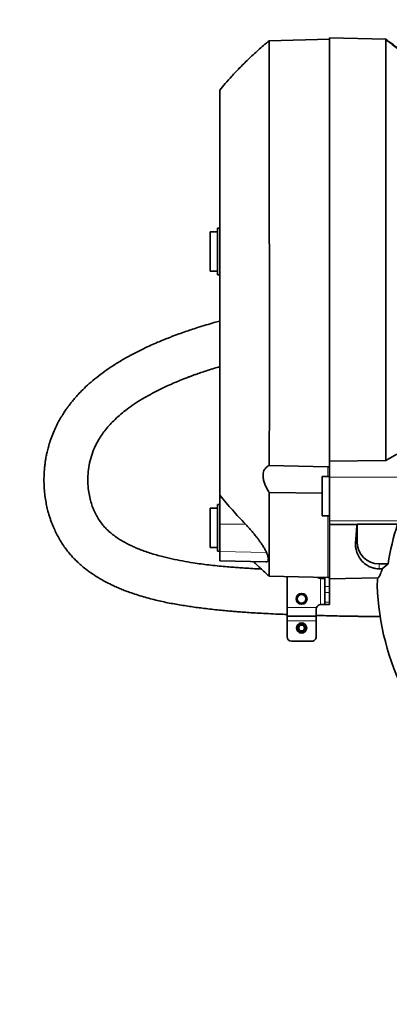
# Model space of a CAD drawing. Header units: millimetres. Extents: x 0 to 14900, y 0 to 10500.
# Tile 16 of 58: x 3340 to 3593, y 6183 to 6858. Entities that reach past the tile are written whole.
import ezdxf

# ---------------------------------------------------------------- set-up
doc = ezdxf.new("R2010")
doc.units = ezdxf.units.MM
doc.header["$LTSCALE"] = 25
doc.linetypes.add('PHANTOM', pattern=[12.7, 6.35, -1.27, 1.27, -1.27, 1.27, -1.27])

msp = doc.modelspace()

# ---------------------------------------------------------------- linework, layer by layer
at = {"color": 7, "linetype": 'Continuous', "lineweight": 35}
for p, q in [((3551.9923585, 6844.7433282), (3510.7092663, 6843.6622924)), ((3590.5705133, 6844.62838), (3551.9923585, 6845.6385845)), ((3551.9923585, 6845.6385845), (3551.9923585, 6555.4603008)), ((3591.5689318, 6843.8884528), (3590.2933947, 6844.825761)), ((3475.4923585, 6712.7433282), (3470.4923585, 6712.7433282)), ((3470.4923585, 6712.7433282), (3470.4923585, 6685.7433282)), ((3476.9923585, 6715.2433282), (3475.4923585, 6715.1647165)), ((3475.4923585, 6715.1647165), (3475.4923585, 6683.3219399)), ((3470.4923585, 6685.7433282), (3475.4923585, 6685.7433282)), ((3475.4923585, 6683.3219399), (3476.9923585, 6683.2433282)), ((3590.7343326, 6556.1155324), (3598.1540443, 6560.2530159)), ((3510.8821835, 6552.6594467), (3550.9923585, 6551.7536803)), ((3550.9923585, 6551.7536803), (3551.9923585, 6551.7309926)), ((3551.9923585, 6555.4603008), (3590.7343326, 6556.1155324)), ((3551.9923585, 6544.5660837), (3551.9923585, 6555.4603008)), ((3551.9923585, 6545.0433282), (3546.9923585, 6545.0433282)), ((3546.9923585, 6545.0433282), (3546.9923585, 6518.0433282)), ((3551.9923585, 6544.5660837), (3551.9923585, 6514.5666261)), ((3476.9923585, 6512.3343809), (3476.9923585, 6532.1624005)), ((3546.9923585, 6533.5756318), (3510.8717358, 6533.9926044)), ((3476.9923585, 6525.8925089), (3475.4923585, 6525.8138972)), ((3475.4923585, 6525.8138972), (3475.4923585, 6493.9711206)), ((3475.4923585, 6523.3925089), (3470.4923585, 6523.3925089)), ((3470.4923585, 6523.3925089), (3470.4923585, 6496.3925089)), ((3546.9923585, 6518.0433282), (3551.9923585, 6518.0433282)), ((3476.9923585, 6493.7321265), (3476.9923585, 6512.3343809)), ((3551.9923585, 6514.5666261), (3551.9923585, 6512.2489022)), ((3551.9923585, 6512.2489022), (3570.8760152, 6512.2025282)), ((3551.9923585, 6512.2489022), (3551.9923585, 6474.8480719)), ((3570.8760152, 6512.2025282), (3570.9923585, 6512.3188716)), ((3570.9923585, 6512.3188716), (3598.670963, 6512.3188716)), ((3570.9923585, 6512.3188716), (3570.9923585, 6500.2433282)), ((3470.4923585, 6496.3925089), (3475.4923585, 6496.3925089)), ((3475.4923585, 6493.9711206), (3476.9923585, 6493.8925089)), ((3476.9923585, 6487.3333746), (3476.9923585, 6493.7321265)), ((3476.9923585, 6487.3045393), (3476.9923585, 6487.3333746)), ((3476.9923585, 6487.3045393), (3508.5317143, 6486.4786522)), ((3508.5325278, 6486.5097186), (3508.8992305, 6486.499011)), ((3585.9923585, 6485.2433282), (3592.2510863, 6485.2433282)), ((3588.250031, 6481.7589669), (3592.2510863, 6485.2433282)), ((3510.7708338, 6476.8227518), (3550.9923585, 6475.7695141)), ((3588.250031, 6481.7589669), (3585.9923585, 6481.7742873)), ((3522.9923585, 6476.5027199), (3522.9923585, 6455.2433282)), ((3548.8207857, 6475.2433282), (3545.9923585, 6475.2433282)), ((3548.9923585, 6475.821886), (3548.9923585, 6469.7286096)), ((3550.9923585, 6475.7695141), (3551.9923585, 6475.7433282)), ((3551.9923585, 6474.8480719), (3585.1438105, 6475.7161732)), ((3551.9923585, 6474.8480719), (3551.9923585, 6469.7286096)), ((3548.9923585, 6465.4859689), (3548.9923585, 6469.7286096)), ((3548.9923585, 6465.4859689), (3548.9923585, 6459.0006875)), ((3551.9923585, 6469.7286096), (3551.9923585, 6465.4859689)), ((3551.9923585, 6465.4859689), (3551.9923585, 6459.0006875)), ((3545.9923585, 6457.2433282), (3548.9923585, 6457.2433282)), ((3548.9923585, 6457.2433282), (3548.9923585, 6459.0006875)), ((3551.9923585, 6457.2433282), (3548.9923585, 6457.2433282)), ((3551.9923585, 6459.0006875), (3551.9923585, 6457.2433282)), ((3522.9923585, 6455.2433282), (3522.9923585, 6449.2433282)), ((3542.9923585, 6454.2433282), (3543.1639314, 6455.2433282)), ((3542.9923585, 6454.2433282), (3542.9923585, 6449.2433282)), ((3522.9923585, 6449.2433282), (3542.9923585, 6449.2433282)), ((3522.9923585, 6449.2433282), (3522.9923585, 6446.2433282)), ((3522.9923585, 6446.2433282), (3522.9923585, 6435.2433282)), ((3542.9923585, 6449.2433282), (3542.9923585, 6446.2433282)), ((3542.9923585, 6446.2433282), (3542.9923585, 6435.2433282)), ((3525.9923585, 6432.2433282), (3539.9923585, 6432.2433282))]:
    msp.add_line(p, q, dxfattribs=at)
at = {"color": 8, "linetype": 'Continuous', "lineweight": 18}
for p, q in [((3550.9923585, 6551.7536803), (3550.9923585, 6545.0433282)), ((3551.9923585, 6544.5660837), (3616.3496157, 6544.5660837)), ((3550.9923585, 6518.0433282), (3550.9923585, 6475.7695141)), ((3476.9923585, 6512.3343809), (3494.5548714, 6512.374463)), ((3551.9923585, 6514.5666261), (3601.8011899, 6514.5666261)), ((3569.9296591, 6500.2433282), (3570.9923585, 6500.2433282)), ((3476.9923585, 6493.7321265), (3508.9317114, 6493.0641532)), ((3476.9923585, 6487.3333746), (3508.8992305, 6486.499011)), ((3585.9923585, 6481.7742873), (3585.9923585, 6485.2433282)), ((3545.9923585, 6475.2433282), (3545.9923585, 6457.2433282)), ((3548.9923585, 6469.7286096), (3551.9923585, 6469.7286096)), ((3551.9923585, 6465.4859689), (3548.9923585, 6465.4859689)), ((3548.9923585, 6459.0006875), (3551.9923585, 6459.0006875)), ((3522.9923585, 6455.2433282), (3543.1639314, 6455.2433282)), ((3522.9923585, 6446.2433282), (3542.9923585, 6446.2433282))]:
    msp.add_line(p, q, dxfattribs=at)
at = {"color": 7, "linetype": 'Continuous', "lineweight": 35}
for centre, radius in [((3532.9923585, 6461.2433282), 3.75), ((3532.9923585, 6461.2433282), 2.9710191), ((3532.9923585, 6441.2433282), 3.5), ((3532.9923585, 6441.2433282), 3), ((3532.9923585, 6441.2433282), 2)]:
    msp.add_circle(centre, radius, dxfattribs=at)
at = {"color": 7, "linetype": 'Continuous', "lineweight": 18}
for centre, radius, start, end in [((3757.9923585, 5325.2433282), 2740.01, 5.0785834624, 154.8428782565), ((3757.9923585, 5325.2433282), 1846.69, 95.4176846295, 214.5812927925), ((2729.3307406, 5804.9272938), 1605.01, 2.1580845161, 57.8407629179)]:
    msp.add_arc(centre, radius, start, end, dxfattribs=at)
at = {"color": 7, "linetype": 'PHANTOM', "lineweight": 18}
msp.add_arc((2729.3307406, 5804.9272938), 1605.01, 57.8407629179, 154.73212886, dxfattribs=at)
at = {"color": 7, "linetype": 'Continuous', "lineweight": 35}
for centre, radius, start, end in [((3757.9923585, 6460.2433282), 167.6161368, 161.8995826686, 171.4223105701), ((3585.9923585, 6500.2433282), 15, 180, 270), ((3545.9923585, 6478.2433282), 3, 229.8241498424, 270), ((3757.9923585, 6460.2433282), 173.5382158, 174.8846437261, 176.6965468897), ((3532.9923585, 6461.2433282), 3.5, 217.9751381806, 327.5213204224), ((3545.9923585, 6454.2433282), 3, 90, 160.5287793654), ((3525.9923585, 6435.2433282), 3, 180, 270), ((3539.9923585, 6435.2433282), 3, 270, 0.0000000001)]:
    msp.add_arc(centre, radius, start, end, dxfattribs=at)
for centre, major_axis, ratio, start_param, end_param in [((3565.0569702, 6660.2433282), (0, 185.0529732), 0.0524078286, 3.6680008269, 3.7851079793), ((3757.9923585, 6476.0436951), (0, 174.0647322), 0.9958716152, 1.6041255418, 2.0501428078)]:
    msp.add_ellipse(centre, major_axis=major_axis, ratio=ratio, start_param=start_param, end_param=end_param, dxfattribs=at)
for points, knots in [([(3510.6961005, 6843.6351258), (3508.2281643, 6841.5171411), (3503.367601, 6837.345802), (3496.5877689, 6831.0389987), (3490.529656, 6825.0499946), (3485.325911, 6819.533941), (3480.8705998, 6814.5092101), (3478.229693, 6811.2637993), (3476.9923585, 6809.7432387)], [0, 0, 0, 0, 0.20430271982, 0.40237113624, 0.57935942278, 0.73699229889, 0.87677395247, 1, 1, 1, 1]), ([(3510.7104559, 6843.6168639), (3510.7156708, 6843.5315747), (3510.72658, 6843.3531558), (3510.7409697, 6841.4949757), (3510.7595581, 6838.3871462), (3510.7722171, 6833.9727021), (3510.7883985, 6828.3466685), (3510.8024201, 6821.570653), (3510.8136954, 6813.5717249), (3510.8285426, 6804.4860634), (3510.837632, 6794.4073474), (3510.8489602, 6783.4395645), (3510.8592031, 6771.4747494), (3510.865571, 6758.7353285), (3510.8756154, 6745.3419295), (3510.8803454, 6731.4185303), (3510.8862977, 6716.8370174), (3510.8920527, 6701.8803812), (3510.8932292, 6686.6823463), (3510.8981769, 6671.3732452), (3510.8984268, 6655.8190719), (3510.8987905, 6640.3313484), (3510.9000104, 6625.0419555), (3510.8962035, 6610.0726562), (3510.8959668, 6595.2992281), (3510.8927679, 6583.1814084), (3510.8888609, 6573.6034574), (3510.8870019, 6566.4309813), (3510.8852229, 6559.4183172), (3510.8831973, 6554.9139282), (3510.8821835, 6552.6594467)], [0, 0, 0, 0, 0.0348917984, 0.0729911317, 0.1115003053, 0.1505709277, 0.1884048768, 0.2265034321, 0.2650118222, 0.304081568, 0.3419163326, 0.3800157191, 0.4185249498, 0.4575956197, 0.4954303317, 0.5335296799, 0.5720388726, 0.6111094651, 0.648943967, 0.687043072, 0.7255520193, 0.7646223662, 0.8024576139, 0.840557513, 0.8790672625, 0.9181384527, 0.9385418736, 0.958986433, 0.9794723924, 1, 1, 1, 1]), ([(3590.7343326, 6556.1155324), (3590.7356019, 6558.9133715), (3590.7381492, 6564.5286664), (3590.7417225, 6573.3411616), (3590.7466875, 6582.4338869), (3590.7519941, 6593.3425183), (3590.7530513, 6606.1983535), (3590.7577045, 6621.1669136), (3590.7608535, 6636.5955283), (3590.7592347, 6652.1608134), (3590.7621919, 6667.6702287), (3590.7596645, 6683.0897283), (3590.7566035, 6698.5317989), (3590.7563355, 6713.6623221), (3590.7489695, 6728.304508), (3590.7449721, 6742.4366127), (3590.7395862, 6756.1513845), (3590.7291342, 6769.141476), (3590.7235151, 6781.2655504), (3590.7122931, 6792.5169223), (3590.7002171, 6802.9581437), (3590.691275, 6812.3431039), (3590.6747793, 6820.5824569), (3590.6620303, 6827.6845523), (3590.6476166, 6833.6753758), (3590.6292268, 6838.0702678), (3590.6162572, 6841.1310906), (3590.6026575, 6843.1244981), (3590.5852754, 6844.3911979), (3590.5754413, 6844.5492024), (3590.5705133, 6844.62838)], [0, 0, 0, 0, 0.0251412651, 0.0504588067, 0.0758532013, 0.1013300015, 0.1394918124, 0.1779186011, 0.217181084, 0.2567323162, 0.2948937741, 0.3333201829, 0.3725822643, 0.4121331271, 0.4502947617, 0.4887213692, 0.5279836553, 0.5675346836, 0.6056962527, 0.6441227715, 0.6833849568, 0.7229359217, 0.7610978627, 0.7995247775, 0.8387873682, 0.8783386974, 0.9084232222, 0.9386369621, 0.9692503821, 1, 1, 1, 1]), ([(3590.5705133, 6844.62838), (3591.7480526, 6843.7819205), (3594.0760763, 6842.1084497), (3597.4807263, 6839.5634793), (3600.7684323, 6837.0303475), (3603.9351763, 6834.5054065), (3606.980581, 6831.9899937), (3611.1903761, 6828.3830437), (3616.3350389, 6823.6652558), (3622.1585144, 6817.7889505), (3625.5816244, 6813.7120179), (3627.2345704, 6811.7433551)], [0, 0, 0, 0, 0.08807509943, 0.17412659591, 0.25814778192, 0.34013638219, 0.42009475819, 0.49803013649, 0.67680277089, 0.84393503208, 1, 1, 1, 1]), ([(3627.3934999, 6811.3197233), (3625.8358518, 6813.1856244), (3622.6482402, 6817.0040527), (3617.2359772, 6822.5404845), (3611.276077, 6828.0953183), (3604.7423432, 6833.6384518), (3597.8126784, 6839.0984532), (3592.997468, 6842.5759704), (3590.5974041, 6844.3092828)], [0, 0, 0, 0, 0.1492006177, 0.3053280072, 0.4689883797, 0.6406998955, 0.8209126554, 1, 1, 1, 1]), ([(3476.9923585, 6809.6698776), (3476.9923585, 6809.6288968), (3476.9923585, 6809.5409398), (3476.9923585, 6808.1259889), (3476.9923585, 6805.7088753), (3476.9923585, 6802.1943281), (3476.9923585, 6797.6693644), (3476.9923585, 6792.1994368), (3476.9923585, 6785.8292104), (3476.9923585, 6778.4829158), (3476.9923585, 6770.2956082), (3476.9923585, 6761.3884951), (3476.9923585, 6751.7937), (3476.9923585, 6741.4295192), (3476.9923585, 6730.5030391), (3476.9923585, 6719.1593155), (3476.9923585, 6707.4375507), (3476.9923585, 6695.2365213), (3476.9923585, 6682.8068729), (3476.9923585, 6670.3049464), (3476.9923585, 6657.7601863), (3476.9923585, 6645.0819818), (3476.9923585, 6632.5445365), (3476.9923585, 6620.2982991), (3476.9923585, 6608.3624796), (3476.9923585, 6596.6541778), (3476.9923585, 6585.429604), (3476.9923585, 6574.8118126), (3476.9923585, 6564.8162499), (3476.9923585, 6555.3767135), (3476.9923585, 6546.7239607), (3476.9923585, 6538.868446), (3476.9923585, 6534.4029315), (3476.9923585, 6532.1624005)], [0, 0, 0, 0, 0.0277935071, 0.0596532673, 0.0917347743, 0.1245141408, 0.1575343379, 0.1893775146, 0.2214411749, 0.2542016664, 0.2872033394, 0.3190656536, 0.3511497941, 0.3839320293, 0.4169551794, 0.4487972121, 0.4808596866, 0.5136188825, 0.5466191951, 0.5784826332, 0.610567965, 0.6433515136, 0.6763760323, 0.7082168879, 0.7402781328, 0.7730360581, 0.8060350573, 0.8378988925, 0.8699846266, 0.9027685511, 0.9357935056, 0.9677849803, 1, 1, 1, 1]), ([(3476.9923585, 6651.5886241), (3475.6559806, 6651.2182257), (3472.5413807, 6650.3549649), (3467.4602982, 6648.8507742), (3462.149968, 6647.2062049), (3457.4463226, 6645.6700144), (3453.1827662, 6644.2205956), (3448.817886, 6642.6748327), (3444.8218583, 6641.1876429), (3441.2879584, 6639.8184333), (3438.0960602, 6638.5424816), (3434.1887502, 6636.9159379), (3429.6207518, 6634.9164507), (3423.9162568, 6632.2646936), (3417.464598, 6629.0148295), (3410.6325136, 6625.219029), (3404.2278157, 6621.2871904), (3398.2511623, 6617.2251075), (3392.7025669, 6613.0385917), (3387.6747948, 6608.8109065), (3383.4877719, 6604.8812363), (3380.1770169, 6601.4521215), (3377.6869532, 6598.6544), (3375.7650079, 6596.3387904), (3374.3577349, 6594.5439215), (3373.0937105, 6592.8612137), (3371.6602419, 6590.8634209), (3369.8743826, 6588.1976504), (3367.9724063, 6585.0940676), (3366.1518481, 6581.8094913), (3364.3088356, 6578.1091647), (3362.5133529, 6573.9830998), (3360.8950593, 6569.5671774), (3359.6581837, 6565.499176), (3358.78553, 6562.035725), (3358.2120815, 6559.3233), (3357.777358, 6556.9353626), (3357.3845925, 6554.3980326), (3357.0036899, 6551.2290309), (3356.7192731, 6547.620873), (3356.575887, 6543.4672869), (3356.6454489, 6538.9863659), (3356.983388, 6534.2288323), (3357.5690515, 6529.6070114), (3358.3534679, 6525.3188664), (3359.2383152, 6521.573372), (3360.1075613, 6518.5013749), (3360.9468584, 6515.8960968), (3361.9117729, 6513.2012804), (3363.1638233, 6510.0919051), (3364.7871942, 6506.5696955), (3366.6878429, 6502.9688807), (3368.7961034, 6499.4629177), (3371.0145097, 6496.2075833), (3373.2007466, 6493.3525576), (3375.2288472, 6490.9584516), (3377.2369899, 6488.7785536), (3379.4563303, 6486.5589949), (3382.0955723, 6484.1499525), (3385.5492413, 6481.2960742), (3389.8427347, 6478.1613448), (3394.9655593, 6474.9255076), (3400.1315846, 6472.104429), (3404.631822, 6469.9491252), (3408.3527429, 6468.3310549), (3411.7410992, 6466.9642456), (3415.5767162, 6465.537624), (3421.531514, 6463.5199428), (3429.3591985, 6461.2481455), (3438.8060843, 6459.0240493), (3448.0430724, 6457.2627615), (3457.1648008, 6455.8443241), (3464.9675567, 6454.8195686), (3471.4713125, 6454.0635988), (3476.5459509, 6453.5251656), (3481.2427665, 6453.0709224), (3485.3560896, 6452.7061033), (3489.2771749, 6452.3845491), (3493.5518696, 6452.0623138), (3498.491826, 6451.7267861), (3504.1101991, 6451.3879146), (3510.3650173, 6451.0576566), (3516.7392343, 6450.7610031), (3521.0357204, 6450.5906634), (3522.9915787, 6450.5131209)], [0, 0, 0, 0, 0.00971590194, 0.02264415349, 0.03724401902, 0.04888169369, 0.05760600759, 0.06912783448, 0.08171303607, 0.08794408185, 0.09610579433, 0.10617479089, 0.11812297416, 0.13177135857, 0.15136722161, 0.1704070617, 0.18892759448, 0.2069693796, 0.22456882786, 0.24175733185, 0.25764796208, 0.26951583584, 0.27947664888, 0.287519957, 0.29363318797, 0.29777190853, 0.30430935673, 0.31331691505, 0.32360045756, 0.33383925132, 0.34403500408, 0.35767499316, 0.3712136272, 0.3833709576, 0.39346049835, 0.40143037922, 0.40691563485, 0.41418429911, 0.42343563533, 0.43434350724, 0.44537650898, 0.45931912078, 0.47313541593, 0.48681194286, 0.49995114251, 0.51126571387, 0.52049999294, 0.52787019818, 0.5351465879, 0.54529356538, 0.55677790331, 0.56852990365, 0.58017535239, 0.59167829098, 0.6020107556, 0.61061053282, 0.61807566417, 0.62667907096, 0.63663480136, 0.64756902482, 0.6635402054, 0.68027521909, 0.69689131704, 0.71081773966, 0.71978385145, 0.72873279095, 0.73926535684, 0.75137810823, 0.77685423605, 0.80087226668, 0.82391829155, 0.84621682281, 0.86792382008, 0.88025767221, 0.89274340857, 0.90396852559, 0.91340108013, 0.92165971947, 0.93154079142, 0.9433797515, 0.95614559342, 0.97056371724, 0.98659993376, 1, 1, 1, 1]), ([(3505.4348093, 6481.6467371), (3503.4575001, 6481.751697), (3499.5721483, 6481.9579401), (3494.3142882, 6482.2804457), (3489.6833422, 6482.5920233), (3485.3145948, 6482.9142682), (3480.4612276, 6483.312291), (3475.0946364, 6483.8162698), (3469.565428, 6484.4218644), (3464.1063603, 6485.117079), (3458.0672002, 6486.0064281), (3451.3906194, 6487.1566292), (3444.0603402, 6488.6347327), (3437.735751, 6490.1421326), (3432.4264691, 6491.606787), (3428.2586749, 6492.8977246), (3424.5071491, 6494.2030689), (3421.3942081, 6495.4027471), (3418.6315587, 6496.5616795), (3415.8617604, 6497.8224296), (3412.7878249, 6499.3648413), (3409.6469474, 6501.1336527), (3406.5118167, 6503.1330213), (3403.6395024, 6505.2336349), (3401.0019783, 6507.4621597), (3398.588642, 6509.8213233), (3396.1642679, 6512.6076817), (3393.9431408, 6515.7431096), (3391.9669964, 6519.2222613), (3390.3494976, 6522.7712185), (3388.9660671, 6526.6261146), (3387.8255407, 6530.8879283), (3386.9492045, 6535.8362369), (3386.5246134, 6541.2360417), (3386.6679223, 6547.037877), (3387.4299969, 6552.9461469), (3388.8868003, 6558.8966523), (3390.9451954, 6564.3418409), (3393.2763506, 6568.9861529), (3395.656152, 6572.8762473), (3398.2217394, 6576.4414418), (3401.0764951, 6579.8811566), (3404.4271339, 6583.418), (3408.2003543, 6586.919567), (3412.4862039, 6590.4430198), (3417.3162466, 6593.9828849), (3422.9921041, 6597.6804466), (3429.0004625, 6601.1556284), (3434.897456, 6604.228712), (3440.1459754, 6606.7426593), (3444.8333207, 6608.8341659), (3448.8587345, 6610.5287929), (3452.1435599, 6611.8484532), (3454.7073412, 6612.8422598), (3456.8602781, 6613.6551607), (3458.9761671, 6614.4355497), (3461.6671821, 6615.402262), (3465.0195487, 6616.5672699), (3469.0307176, 6617.8975451), (3473.058158, 6619.1967536), (3475.7597536, 6619.9833555), (3476.9923585, 6620.3422431)], [0, 0, 0, 0, 0.0174693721, 0.0343267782, 0.0466863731, 0.0587389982, 0.0735730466, 0.0906552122, 0.1076862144, 0.1244595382, 0.1415354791, 0.1644610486, 0.1881753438, 0.2128544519, 0.2279815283, 0.2434608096, 0.2576251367, 0.2696453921, 0.2791498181, 0.2901930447, 0.3033082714, 0.3180024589, 0.3318866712, 0.3476802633, 0.3621446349, 0.3771211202, 0.3929792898, 0.4133716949, 0.4319968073, 0.4502457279, 0.4691226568, 0.4897614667, 0.5119870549, 0.5387334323, 0.5648243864, 0.5916466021, 0.6196071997, 0.6461202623, 0.6667303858, 0.6852675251, 0.7019814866, 0.71882457, 0.7361963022, 0.7554156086, 0.7736243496, 0.7938595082, 0.8162847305, 0.8410684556, 0.8616380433, 0.880237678, 0.8964032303, 0.91000207, 0.9210968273, 0.9293242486, 0.9354490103, 0.9422652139, 0.9500181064, 0.9616157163, 0.9746438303, 0.9884312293, 1, 1, 1, 1]), ([(3510.8717358, 6533.9926044), (3510.3450362, 6534.8492192), (3509.2922435, 6536.5614626), (3508.0166619, 6539.2319668), (3507.0804485, 6541.9089028), (3506.5939886, 6544.3857046), (3506.5669107, 6546.5454714), (3506.8888759, 6548.3142526), (3507.5142724, 6549.7728054), (3508.3879878, 6550.9810563), (3509.5054637, 6551.9727884), (3510.423167, 6552.4305058), (3510.8821835, 6552.6594467)], [0, 0, 0, 0, 0.11016129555, 0.22019574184, 0.33154179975, 0.44273456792, 0.53806978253, 0.63343252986, 0.72068640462, 0.80800467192, 0.90396785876, 1, 1, 1, 1]), ([(3494.5548714, 6512.374463), (3491.547082, 6515.5983536), (3485.528509, 6522.0493444), (3479.8386856, 6528.7902639), (3476.9923585, 6532.1624005)], [0, 0, 0, 0, 0.4997512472, 1, 1, 1, 1]), ([(3510.8717358, 6533.9926044), (3510.8708295, 6532.2369793), (3510.868273, 6527.2848869), (3510.8630615, 6520.745573), (3510.8564661, 6514.3651716), (3510.8518201, 6508.8770331), (3510.8469828, 6503.3899888), (3510.8399674, 6498.107135), (3510.8318251, 6493.4082085), (3510.8257638, 6489.2937753), (3510.8182012, 6485.225336), (3510.8062209, 6481.5460962), (3510.7974605, 6478.9061392), (3510.7884912, 6477.4541203), (3510.7817854, 6476.8164838), (3510.7754099, 6476.897377), (3510.7734418, 6476.9223485)], [0, 0, 0, 0, 0.0493391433, 0.1391709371, 0.196951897, 0.2548603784, 0.3273294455, 0.4000507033, 0.4703620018, 0.5412244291, 0.6123225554, 0.7136564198, 0.8156837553, 0.8908546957, 0.9663072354, 1, 1, 1, 1]), ([(3508.9317114, 6493.0641532), (3508.7727449, 6493.412365), (3508.2910839, 6494.4674306), (3507.3927478, 6496.0651352), (3506.3903613, 6497.6717796), (3505.44131, 6499.1102218), (3504.3226906, 6500.7083734), (3502.9819637, 6502.5133682), (3501.5643502, 6504.3352719), (3499.9948014, 6506.2635578), (3498.2437352, 6508.3179986), (3496.4280524, 6510.3658011), (3495.1808771, 6511.7031804), (3494.5548714, 6512.374463)], [0, 0, 0, 0, 0.0654602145, 0.1983414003, 0.2657882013, 0.3204709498, 0.4207139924, 0.5070475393, 0.5890743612, 0.6904054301, 0.7926156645, 0.8959057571, 1, 1, 1, 1]), ([(3585.9923585, 6481.7742873), (3585.7917356, 6481.7782063), (3585.0387685, 6481.7929147), (3583.4502298, 6481.9679099), (3581.2321619, 6482.5127377), (3578.9797468, 6483.4572589), (3576.3544358, 6485.1318224), (3573.6902141, 6487.5715836), (3571.4663542, 6491.0116906), (3570.3115589, 6494.4147528), (3569.8131862, 6497.5340752), (3569.8908385, 6499.3403295), (3569.9296591, 6500.2433282)], [0, 0, 0, 0, 0.01125695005, 0.04224897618, 0.09723073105, 0.18614209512, 0.27547307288, 0.44933441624, 0.62383099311, 0.79784763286, 0.89893818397, 1, 1, 1, 1]), ([(3508.8992305, 6486.499011), (3509.21854, 6486.6071947), (3509.8662014, 6486.8266258), (3510.2685071, 6487.8234429), (3510.2091614, 6489.3289249), (3509.7351355, 6491.1152995), (3509.1673501, 6492.4925678), (3508.9317114, 6493.0641532)], [0, 0, 0, 0, 0.2087138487, 0.4233382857, 0.6321560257, 0.847339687, 1, 1, 1, 1]), ([(3500.0046972, 6486.70194), (3500.128836, 6486.5838881), (3500.8799093, 6485.8696424), (3502.4415352, 6484.4055793), (3504.8776467, 6482.1468668), (3507.6922009, 6479.5772881), (3509.7129002, 6477.7761328), (3510.7236654, 6476.8751847)], [0, 0, 0, 0, 0.03533524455, 0.21378774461, 0.44158878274, 0.7206795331, 1, 1, 1, 1]), ([(3588.250031, 6481.7589669), (3588.003417, 6481.024413), (3587.5095604, 6479.553433), (3586.856909, 6477.9065787), (3586.2526862, 6476.6888069), (3585.6773041, 6475.8847416), (3585.327339, 6475.773877), (3585.1453099, 6475.7162125)], [0, 0, 0, 0, 0.1951753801, 0.3908482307, 0.5880308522, 0.7857205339, 1, 1, 1, 1]), ([(3548.9923585, 6475.4149011), (3548.9784954, 6475.3478003), (3548.9589073, 6475.2529888), (3548.8520244, 6475.2455131), (3548.8207857, 6475.2433282)], [0, 0, 0, 0, 0.7077296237, 1, 1, 1, 1]), ([(3530.2333861, 6459.08971), (3530.1714884, 6459.1875019), (3530.0471583, 6459.38393), (3529.897177, 6459.7038651), (3529.775672, 6460.0424019), (3529.6929538, 6460.3806037), (3529.6449551, 6460.7110525), (3529.6273187, 6461.0318696), (3529.6392808, 6461.3598923), (3529.6811793, 6461.6796278), (3529.7498995, 6461.9862901), (3529.8426651, 6462.279319), (3529.9632512, 6462.5685312), (3530.1066048, 6462.8399884), (3530.2682909, 6463.0905442), (3530.4448534, 6463.3197939), (3530.6428203, 6463.5361758), (3530.924961, 6463.7956122), (3531.2365043, 6464.0167389), (3531.5689069, 6464.1947933), (3531.9140393, 6464.343432), (3532.2761838, 6464.4475782), (3532.6456694, 6464.5048231), (3533.0178639, 6464.5303247), (3533.4857111, 6464.5030346), (3534.0295839, 6464.377395), (3534.5475825, 6464.1614122), (3535.060366, 6463.8387377), (3535.4742964, 6463.4541827), (3535.8175166, 6463.0103106), (3536.0265688, 6462.6409138), (3536.1708075, 6462.2939828), (3536.2582105, 6462.0237424), (3536.3235057, 6461.7470804), (3536.3663369, 6461.466244), (3536.3865562, 6461.1814889), (3536.3837101, 6460.8939602), (3536.3573602, 6460.6058624), (3536.3071417, 6460.3184709), (3536.2330617, 6460.0343204), (3536.1433668, 6459.780431), (3536.0466998, 6459.5565992), (3535.9788905, 6459.4281913), (3535.9449282, 6459.3638781)], [0, 0, 0, 0, 0.0249845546, 0.0501848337, 0.0760800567, 0.1022228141, 0.1244694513, 0.1468856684, 0.1698621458, 0.1930436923, 0.2137315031, 0.234581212, 0.2559585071, 0.277525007, 0.2967925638, 0.3162028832, 0.3358364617, 0.35577719, 0.3932166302, 0.4121726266, 0.4314449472, 0.4686169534, 0.4874534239, 0.506497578, 0.5435049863, 0.5811774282, 0.6182005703, 0.6558771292, 0.70263167, 0.7312795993, 0.7692016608, 0.7884375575, 0.8079376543, 0.8273525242, 0.8468950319, 0.8666296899, 0.8866232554, 0.9068989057, 0.9273037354, 0.9481045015, 0.9690376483, 0.9844924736, 1, 1, 1, 1]), ([(3542.9911037, 6449.8428133), (3545.3650187, 6449.7773577), (3550.1605147, 6449.6451322), (3556.9434219, 6449.4929431), (3562.9082335, 6449.3765438), (3567.5959725, 6449.2981571), (3571.1948871, 6449.2452082), (3574.3057329, 6449.2042043), (3577.5363503, 6449.1661794), (3581.3852842, 6449.1286177), (3584.5253306, 6449.1017861), (3586.4021857, 6449.092907), (3586.7610144, 6449.0912094)], [0, 0, 0, 0, 0.1625064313, 0.3282758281, 0.4644056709, 0.5710063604, 0.6494418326, 0.71110931, 0.7844975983, 0.871159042, 0.9753673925, 1, 1, 1, 1])]:
    msp.add_open_spline(points, degree=3, knots=knots, dxfattribs=at)

doc.saveas('drawing.dxf')
